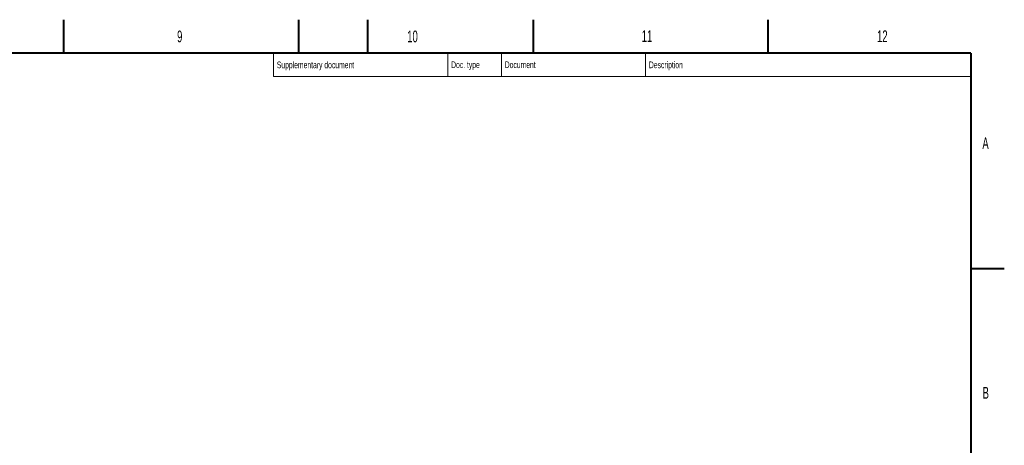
# Model space of a CAD drawing. Header units: millimetres. Extents: x 0 to 16820, y 0 to 11880.
# Tile 100 of 100: x 10946 to 16820, y 9340 to 11880. Entities that reach past the tile are written whole.
import ezdxf

# ---------------------------------------------------------------- set-up
doc = ezdxf.new("R2010")
doc.units = ezdxf.units.MM
doc.header["$LTSCALE"] = 20
doc.styles.add('SLDTEXTSTYLE0', font='TXT', dxfattribs={"width": 0.605})

msp = doc.modelspace()

# ---------------------------------------------------------------- linework, layer by layer
at = {"color": 7, "linetype": 'Continuous', "lineweight": 40}
for p, q in [((11210, 11680), (11210, 11880)), ((12610, 11880), (12610, 11680)), ((13020, 11880), (13020, 11680)), ((14010, 11880), (14010, 11680)), ((15410, 11880), (15410, 11680)), ((16620, 11680), (400, 11680)), ((16620, 11680), (16620, 200)), ((16620, 10395), (16820, 10395))]:
    msp.add_line(p, q, dxfattribs=at)
at = {"color": 7, "linetype": 'Continuous', "lineweight": 15}
for p, q in [((12460, 11680), (12460, 11540)), ((13500, 11680), (13500, 11540)), ((13820, 11680), (13820, 11540)), ((14680, 11680), (14680, 11540)), ((12460, 11540), (16620, 11540))]:
    msp.add_line(p, q, dxfattribs=at)

# ---------------------------------------------------------------- texts
at = {"color": 7, "linetype": 'Continuous', "lineweight": 0, "attachment_point": 1, "style": 'SLDTEXTSTYLE0'}
for s, insert, char_height in [('9', (11884.7506463, 11815.1618686), 70), ('10', (13257.8686517, 11815.1388258), 70), ('11', (14656.795114, 11816.9764961), 70), ('12', (16060.8427308, 11816.0846855), 70), ('Supplementary document', (12479.9453518, 11630.2156725), 40), ('Doc. type', (13519.9701164, 11631.0956579), 40), ('Document', (13839.8198565, 11631.0954166), 40), ('Description', (14699.7856785, 11630.5790021), 40), ('A', (16689.1308745, 11177.4422171), 70), ('B', (16690.4779846, 9687.7698301), 70)]:
    msp.add_mtext(s, dxfattribs=dict(at, insert=insert, char_height=char_height))

doc.saveas('drawing.dxf')
